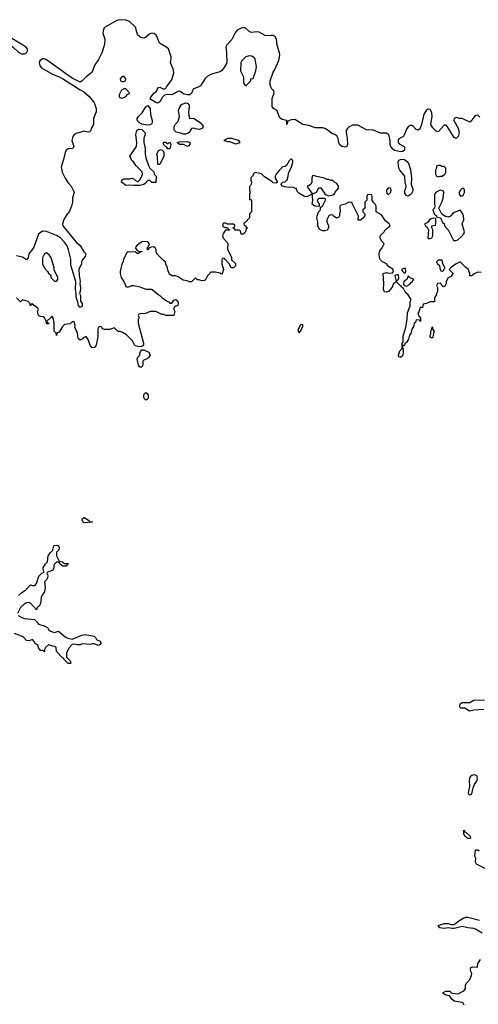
# Model space of a CAD drawing. Header units: inches. Extents: x 2601469 to 2753575, y 449403 to 582909.
# Tile 251 of 256: x 2667941 to 2672554, y 504199 to 514105. Entities that reach past the tile are written whole.
import ezdxf

# ---------------------------------------------------------------- set-up
doc = ezdxf.new("R2010")
doc.units = ezdxf.units.IN
doc.header["$MEASUREMENT"] = 0
for name, color, linetype in [('C6560', 7, 'Continuous'), ('C6561', 7, 'Continuous'), ('C6570', 7, 'Continuous'), ('C6571', 7, 'Continuous')]:
    doc.layers.add(name, color=color, linetype=linetype)

msp = doc.modelspace()

# ---------------------------------------------------------------- linework, layer by layer
at = {"layer": 'C6560', "color": 4, "elevation": 8}
msp.add_lwpolyline([(2668650, 509054), (2668670, 509054), (2668674, 509050), (2668670, 509049), (2668590, 509041.2), (2668579, 509050), (2668569.1, 509070.9), (2668574, 509086), (2668590, 509094.8), (2668634, 509070)], close=True, dxfattribs=at)
for points in [[(2667930, 508311.3), (2667960.1, 508339.9), (2668002, 508370), (2668050, 508418), (2668070, 508411.3), (2668088.4, 508411.6), (2668100.4, 508419.6), (2668110, 508434), (2668134.6, 508505.4), (2668163.1, 508536.9), (2668186, 508550), (2668178, 508570), (2668178, 508590), (2668202, 508630), (2668222, 508650), (2668229, 508710), (2668250, 508744.7), (2668273.6, 508766.4), (2668284, 508810), (2668290, 508816), (2668310, 508818.8), (2668330, 508810.8), (2668338.8, 508790), (2668336, 508770), (2668311.6, 508748.4), (2668311.6, 508711.6), (2668323.6, 508683.6), (2668338, 508658), (2668370, 508652), (2668392.7, 508632.7), (2668430, 508632), (2668430, 508626), (2668418, 508622), (2668410, 508608), (2668370, 508606), (2668346, 508630), (2668342, 508642), (2668330, 508646), (2668310, 508646), (2668291.6, 508628.4), (2668286, 508614), (2668286, 508590), (2668274.4, 508565.6), (2668218, 508542), (2668214, 508530), (2668222, 508522), (2668224.7, 508510), (2668221, 508490), (2668211.3, 508470), (2668191.1, 508448.9), (2668197.3, 508390), (2668191, 508350), (2668166.4, 508313.6), (2668158, 508290), (2668151, 508230), (2668135.5, 508204.5), (2668118, 508190), (2668110, 508166), (2668050, 508235.3), (2668030, 508242), (2668010, 508239), (2667990, 508228.7), (2667947.5, 508192.5), (2667918, 508130)], [(2667926, 508110), (2667962, 508090), (2667990, 508082), (2668090.8, 508070.8), (2668111.1, 508051.1), (2668130, 508022), (2668187.1, 508007.1), (2668222, 507990), (2668231.3, 507970), (2668250, 507951.3), (2668290, 507938), (2668331.6, 507951.6), (2668396.9, 507896.9), (2668423.6, 507883.6), (2668470, 507872), (2668566.3, 507913.7), (2668598, 507918), (2668690, 507902), (2668702, 507890), (2668712, 507870), (2668750.9, 507850.9), (2668756.9, 507836.9), (2668758, 507830), (2668750, 507818), (2668730.6, 507809.4), (2668690, 507824), (2668670, 507824), (2668650, 507817.2), (2668570, 507824), (2668550, 507814), (2668514.6, 507814.6), (2668490, 507822), (2668470, 507818), (2668436.9, 507783.1), (2668412, 507730), (2668412.7, 507692.7), (2668450, 507654), (2668454, 507630), (2668450, 507626), (2668428.9, 507628.9), (2668386, 507670), (2668382, 507682), (2668370, 507686), (2668310, 507748), (2668308.4, 507788.4), (2668299, 507799), (2668270, 507802), (2668230, 507815.3), (2668202, 507790), (2668192, 507770), (2668190, 507746), (2668178, 507758), (2668150, 507758), (2668130, 507786), (2668128, 507810), (2668098, 507830), (2668088, 507850), (2668070, 507868), (2668036.4, 507856.4), (2668010, 507858), (2667976, 507896), (2667890, 507929)]]:
    msp.add_lwpolyline(points, dxfattribs=at)
at = {"layer": 'C6561', "color": 4}
for points, elevation in [([(2670000, 513630.1), (2669996.3, 513623.7), (2669970.2, 513589.8), (2669944.2, 513575.8), (2669870, 513555.1), (2669827.9, 513532.1), (2669808, 513512), (2669759.9, 513440.1), (2669735.6, 513424.4), (2669690, 513409.2), (2669678, 513390), (2669672.8, 513367.2), (2669653.1, 513346.9), (2669630, 513346.9), (2669596.1, 513356.1), (2669550, 513385.1), (2669530, 513382.9), (2669472.7, 513347.3), (2669427.5, 513352.5), (2669396.3, 513343.7), (2669375.9, 513324.1), (2669350, 513277.2), (2669330, 513266), (2669310, 513271.8), (2669260.2, 513300.2), (2669254, 513310), (2669262.7, 513330), (2669290, 513364), (2669315.5, 513384.5), (2669330, 513418), (2669350, 513426), (2669390, 513404.7), (2669410, 513416), (2669416.2, 513430), (2669470, 513500.7), (2669492, 513570), (2669484.5, 513610), (2669457, 513670), (2669466, 513710), (2669464.7, 513730), (2669445.1, 513790), (2669436.3, 513810), (2669412.5, 513832.5), (2669348.5, 513868.5), (2669323.6, 513930), (2669310.8, 513950.8), (2669290, 513965.1), (2669270, 513969.5), (2669250, 513960.7), (2669210, 513929.2), (2669190, 513919.3), (2669170, 513922), (2669150, 513932.3), (2669129.4, 513950), (2669117.6, 513977.6), (2669104.5, 514030), (2669046.2, 514086.2), (2669010, 514098.4), (2668970, 514104.5), (2668930, 514098.4), (2668910, 514091.8), (2668794.4, 514025.6), (2668784, 514010), (2668776.3, 513970), (2668796, 513910), (2668794, 513854), (2668768.5, 513771.5), (2668735.3, 513704.7), (2668696.3, 513650), (2668666.2, 513573.8), (2668610, 513529.3), (2668570, 513489), (2668550, 513477.2), (2668470, 513516.3), (2668424.8, 513544.8), (2668210, 513701.2), (2668189.1, 513709.1), (2668170, 513709.1), (2668157.7, 513702.3), (2668144, 513690), (2668135.7, 513670), (2668142.5, 513642.5), (2668159.4, 513619.4), (2668270, 513555.8), (2668332.5, 513532.5), (2668371.8, 513511.8), (2668550, 513397.3), (2668583.5, 513383.5), (2668635.9, 513335.9), (2668690.4, 513270.4), (2668710.3, 513210.4), (2668710, 513178), (2668684.7, 513110), (2668684.7, 513050), (2668661, 513010), (2668656, 512990), (2668642.8, 512977.2), (2668630, 512973.2), (2668590, 512982), (2668510, 512959.6), (2668490, 512949.3), (2668475.5, 512930), (2668466, 512890), (2668486.8, 512830), (2668482, 512818), (2668470.6, 512809.4), (2668430, 512804.5), (2668409, 512791), (2668399.3, 512770), (2668383, 512697), (2668358.5, 512621.5), (2668368.2, 512570), (2668398, 512510), (2668425.5, 512465.5), (2668457.3, 512430), (2668487.3, 512370), (2668470.8, 512310), (2668470.7, 512270), (2668462.8, 512230), (2668438, 512170), (2668414.4, 512145.6), (2668386, 512094), (2668370.7, 512050), (2668374, 512030), (2668510, 511864.7), (2668550, 511832), (2668584.7, 511770), (2668604.7, 511750), (2668598, 511722), (2668572, 511690), (2668562, 511670), (2668561, 511650), (2668537.1, 511590), (2668538, 511530), (2668550.7, 511470), (2668544.7, 511450), (2668552.5, 511407.5), (2668550.4, 511369.6), (2668542.8, 511350), (2668553, 511330), (2668553.7, 511273.7), (2668570.5, 511250), (2668570, 511218), (2668550, 511208), (2668534, 511230), (2668526.6, 511266.6), (2668509, 511310), (2668509, 511350), (2668500.9, 511390), (2668504.5, 511470), (2668455.6, 511635.6), (2668454, 511694), (2668431.8, 511790), (2668417, 511830), (2668389.5, 511870), (2668350, 511909.6), (2668310, 511934.5), (2668210, 511973.2), (2668170, 511977.2), (2668130, 511948), (2668082.5, 511817.5), (2668070, 511795.3), (2668031.3, 511750), (2668024.7, 511710), (2668011, 511689), (2667970, 511714), (2667910, 511729)], 4), ([(2670000, 512893), (2669994, 512890), (2670000, 512888)], 8), ([(2670000, 512058), (2669990, 512058), (2669986.4, 512053.6), (2669982, 512030), (2669990, 512022), (2670000, 512018)], 8), ([(2670000, 511972), (2669990, 511958), (2669981, 511930), (2669986.4, 511906.4), (2670000, 511892)], 8), ([(2670000, 511702.7), (2669990, 511706), (2669978, 511702), (2669974, 511690), (2669974, 511650), (2669991.3, 511590), (2669982, 511558), (2669970, 511546), (2669954.6, 511554.6), (2669910, 511566), (2669870, 511566), (2669858, 511562), (2669854, 511550), (2669830, 511526), (2669810, 511486), (2669799.6, 511480.4), (2669770, 511478), (2669747.3, 511487.3), (2669728.4, 511488.4), (2669710, 511506), (2669670, 511466), (2669650, 511466), (2669635.3, 511475.3), (2669585.2, 511485.2), (2669536.4, 511516.4), (2669510, 511526), (2669470, 511526), (2669458, 511538), (2669450, 511538), (2669430, 511586), (2669428.7, 511608.7), (2669410, 511646), (2669408.4, 511668.4), (2669390, 511678), (2669324.8, 511744.8), (2669314, 511770), (2669314, 511790), (2669302, 511810), (2669290, 511819), (2669264.7, 511815.3), (2669238, 511802), (2669234, 511790), (2669226, 511790), (2669228, 511810), (2669238, 511822), (2669248, 511850), (2669228.9, 511868.9), (2669210, 511874), (2669170, 511868.7), (2669123.5, 511836.5), (2669110, 511818), (2669105.4, 511805.4), (2669122, 511782), (2669150, 511774), (2669170, 511774), (2669174, 511770), (2669152.7, 511767.3), (2669130, 511748.7), (2669107.3, 511767.3), (2669031.6, 511768.4), (2669019.6, 511760.4), (2668985.4, 511694.6), (2668982, 511670), (2668970, 511646), (2668951.3, 511570), (2668951.3, 511550), (2668962, 511510), (2668996, 511456), (2669010, 511422), (2669030, 511414), (2669068.4, 511431.6), (2669088.4, 511431.6), (2669150, 511418), (2669210, 511392), (2669270, 511392), (2669330, 511342), (2669352, 511330), (2669372, 511310), (2669416.9, 511276.9), (2669443.6, 511263.6), (2669450, 511254), (2669470, 511254), (2669490, 511282), (2669510, 511290.8), (2669530, 511271.3), (2669536, 511250), (2669530, 511228), (2669502, 511218), (2669492.7, 511207.3), (2669492, 511190), (2669502, 511170), (2669491.6, 511128.4), (2669410, 511128), (2669390, 511138), (2669370, 511138), (2669310, 511168.7), (2669252.7, 511167.3), (2669207.3, 511147.3), (2669150, 511146), (2669138, 511142), (2669134, 511130), (2669142, 511110), (2669131.6, 511088.4), (2669131, 511050), (2669186.8, 510850), (2669184.7, 510830), (2669170, 510815.3), (2669145.4, 510814.6), (2669104.7, 510824.7), (2669094.6, 510834.6), (2669074.6, 510874.6), (2669014.6, 510934.6), (2668976.4, 510956.4), (2668950, 510966), (2668930, 510966), (2668890, 511006), (2668847.3, 510987.3), (2668792.7, 510987.3), (2668775.3, 510995.3), (2668766, 511010), (2668750, 511018), (2668730, 511006), (2668726, 510990), (2668725.4, 510914.6), (2668710.8, 510829.2), (2668694.8, 510805.2), (2668670, 510802), (2668649.3, 510829.3), (2668630, 510886), (2668610, 510918), (2668590, 510908), (2668570.9, 510889.1), (2668550, 510882), (2668530, 510898), (2668522, 510950), (2668495.3, 511010), (2668498, 511030), (2668490, 511066), (2668470, 511066), (2668450, 511046), (2668390, 511038), (2668370, 511018), (2668338, 510962), (2668314, 510950), (2668314, 510930), (2668310, 510926), (2668308, 510950), (2668288, 510970), (2668288, 511050), (2668282, 511090), (2668270, 511118), (2668254, 511110), (2668214, 511070), (2668218, 511058), (2668234, 511050), (2668230, 511046), (2668210, 511046), (2668208, 511070), (2668190, 511106), (2668176.4, 511116.4), (2668150, 511118), (2668128.7, 511130), (2668121.2, 511170), (2668129, 511190), (2668124, 511204), (2668076.4, 511236.4), (2668070, 511246), (2668058, 511242), (2668054, 511230), (2668046, 511230), (2668046, 511250), (2668026, 511270), (2667970, 511286), (2667950, 511266), (2667910, 511306)], 8)]:
    msp.add_lwpolyline(points, dxfattribs=dict(at, elevation=elevation))
for points, elevation in [([(2667603.5, 514056.5), (2667592, 514050), (2667604.5, 514044.5), (2667610.8, 514030), (2667730, 513933.4), (2667871.4, 513831.4), (2667933.4, 513773.4), (2667960.7, 513760.7), (2667990, 513761.4), (2668008.3, 513771.7), (2668019.9, 513790), (2668018.3, 513810), (2668006.6, 513826.6), (2667694.6, 514014.6), (2667628, 514050)], 4), ([(2668990, 513538), (2668970, 513528), (2668952, 513510), (2668954, 513490), (2668970, 513482), (2668990, 513482), (2669006, 513490), (2669008, 513510)], 8), ([(2668990, 513408), (2668965.4, 513394.6), (2668942, 513350), (2668942, 513330), (2668950, 513322), (2668970, 513314), (2668990, 513322), (2669006, 513330), (2669030, 513354), (2669042, 513358), (2669046, 513370), (2669007.3, 513407.3)], 8), ([(2669230, 513042.7), (2669170, 513055.1), (2669146.3, 513066.3), (2669126.6, 513086.6), (2669123.7, 513096.3), (2669122.7, 513110), (2669136, 513130), (2669173, 513167), (2669210, 513226.8), (2669230, 513241), (2669252.7, 513210), (2669257.3, 513150), (2669274.8, 513090), (2669274.8, 513065.2), (2669266.4, 513053.6), (2669250, 513045.2)], 4), ([(2669650, 513111.3), (2669690, 513114), (2669756, 513070), (2669790.8, 513030), (2669772, 513010), (2669750, 513001.2), (2669710, 513005.2), (2669690, 513014), (2669670.7, 513009.3), (2669644.9, 512970), (2669630, 512958.4), (2669610, 512951.5), (2669590, 512951.6), (2669550, 512966.6), (2669513.6, 512973.6), (2669494.6, 512994.6), (2669494, 513030), (2669504, 513050), (2669535.3, 513084.7), (2669549.5, 513130), (2669539.6, 513190), (2669545.1, 513210), (2669568, 513252), (2669610, 513268.9), (2669630, 513264.4), (2669644.6, 513244.6), (2669646.3, 513230), (2669637.4, 513170), (2669640.6, 513140.6)], 4), ([(2669310, 512466), (2669270, 512468), (2669250, 512486), (2669230, 512486), (2669203.6, 512456.4), (2669190, 512448), (2669150, 512438), (2669090, 512435.3), (2669050, 512441.2), (2669010, 512435.3), (2668966, 512470), (2668968, 512490), (2668990, 512504.7), (2669050, 512502), (2669070, 512511.3), (2669090, 512502), (2669105.4, 512485.4), (2669130, 512472), (2669150, 512492), (2669169, 512530), (2669175.3, 512550), (2669174, 512574), (2669110, 512638), (2669088.7, 512670), (2669069.5, 512689.5), (2669049, 512730), (2669115.1, 512830), (2669118, 512870), (2669109.2, 512950), (2669119.3, 512990), (2669135.5, 513004.5), (2669170, 513000.5), (2669199.1, 512970), (2669204, 512950), (2669191.1, 512911.1), (2669190.7, 512870), (2669202.8, 512810), (2669202.8, 512750), (2669210, 512714), (2669236.9, 512636.9), (2669251.6, 512611.6), (2669290, 512574), (2669294, 512550), (2669314, 512530)], 4), ([(2669430, 512854), (2669446, 512870), (2669454, 512870), (2669462, 512850), (2669450, 512806), (2669430, 512806), (2669422, 512822), (2669407.3, 512827.3), (2669386, 512850), (2669387.3, 512872.7), (2669410, 512872)], 4), ([(2669630, 512828), (2669590, 512848), (2669548.4, 512848.4), (2669526, 512870), (2669550, 512876), (2669630, 512880.7), (2669650.7, 512870), (2669650.8, 512850), (2669643.6, 512836.4)], 4), ([(2669350, 512648.7), (2669328.9, 512648.9), (2669328.4, 512728.4), (2669322, 512750), (2669338, 512790), (2669358, 512798), (2669372.7, 512792.7), (2669391.6, 512771.6), (2669391.1, 512731.1)], 4), ([(2668210, 511758), (2668190, 511748), (2668171, 511710), (2668170.8, 511650), (2668190, 511604.7), (2668222, 511570), (2668230, 511554), (2668252.7, 511532.7), (2668254, 511510), (2668290, 511474), (2668310, 511474), (2668326, 511490), (2668326, 511510), (2668288.4, 511588.4), (2668287.3, 511612.7), (2668258, 511710), (2668239, 511739)], 8), ([(2669150, 510609), (2669135.3, 510630), (2669124, 510690), (2669129.1, 510710.9), (2669148, 510730), (2669148.9, 510751.1), (2669154.6, 510765.4), (2669170, 510782), (2669190, 510784.7), (2669239.1, 510759.1), (2669252, 510730), (2669241, 510710), (2669225.5, 510694.5), (2669184.5, 510675.5), (2669181, 510670), (2669181, 510630), (2669170, 510609)], 8), ([(2669210, 510277.2), (2669197.2, 510290), (2669190, 510308), (2669190, 510332), (2669196, 510344), (2669210, 510354), (2669224.5, 510344.5), (2669231.9, 510331.9), (2669234.4, 510310), (2669230, 510289.2)], 8)]:
    msp.add_lwpolyline(points, close=True, dxfattribs=dict(at, elevation=elevation))
at = {"layer": 'C6570', "color": 4, "elevation": 8}
for points in [[(2672610, 507165.2), (2672510, 507159.3), (2672466.6, 507146.6), (2672418.6, 507178.6), (2672378, 507178), (2672368.7, 507188.7), (2672369, 507211), (2672374.6, 507225.4), (2672390, 507234.8), (2672470, 507234.8), (2672510, 507257.3), (2672617.5, 507262.5)], [(2672623.8, 505563.8), (2672535.3, 505610), (2672526, 505630), (2672528, 505670), (2672518, 505690), (2672527.3, 505752.7), (2672550, 505754), (2672563.6, 505743.6)], [(2672593.9, 504913.9), (2672532.9, 504952.9), (2672510, 504962), (2672450, 504967.3), (2672410, 504979.6), (2672390, 504980.5), (2672310, 504962.7), (2672290, 504961.2), (2672250, 504969.2), (2672210, 504962.7), (2672166, 504970), (2672149, 504991), (2672210, 505010.8), (2672250, 505010.7), (2672282, 505002), (2672310, 505001), (2672347.3, 505032.7), (2672410, 505067.7), (2672430, 505075.5), (2672450, 505077.1), (2672565.2, 505045.2)], [(2672413.2, 504190), (2672402, 504210), (2672390, 504217.2), (2672312.1, 504232.1), (2672290, 504249), (2672263.1, 504283.1), (2672249, 504289), (2672228, 504290), (2672198, 504310), (2672202, 504318), (2672226, 504330), (2672270, 504330.8), (2672278, 504318), (2672290.8, 504310.8), (2672350, 504305.5), (2672410, 504336), (2672423.7, 504356.3), (2672426, 504390), (2672432.3, 504407.7), (2672469.3, 504450), (2672486.6, 504490), (2672489.2, 504510), (2672479, 504530), (2672475.3, 504550), (2672478, 504570), (2672495.3, 504575.3), (2672546, 504574), (2672549, 504610), (2672575.1, 504650)]]:
    msp.add_lwpolyline(points, dxfattribs=at)
at = {"layer": 'C6570', "color": 4}
for points, elevation in [([(2672510, 506507.8), (2672490, 506502.4), (2672473.6, 506486.4), (2672464.6, 506470), (2672460.9, 506450), (2672463.7, 506390), (2672450.6, 506330.6), (2672454.4, 506314.4), (2672470, 506304.9), (2672490, 506316), (2672503, 506377), (2672516.3, 506410), (2672541.1, 506450), (2672544.7, 506470), (2672542, 506490), (2672538, 506498), (2672525.6, 506505.6)], 12), ([(2672450, 505866), (2672418, 505890), (2672407.3, 505912.7), (2672408, 505952), (2672414, 505946), (2672414, 505934), (2672430, 505932), (2672472, 505890), (2672474, 505870), (2672470, 505866)], 8)]:
    msp.add_lwpolyline(points, close=True, dxfattribs=dict(at, elevation=elevation))
at = {"layer": 'C6571', "color": 4}
for points, elevation in [([(2672570, 513124), (2672550, 513144), (2672530, 513141.2), (2672516, 513130), (2672498.8, 513110), (2672490.4, 513089.6), (2672470, 513073.2), (2672390, 513109.5), (2672369.4, 513109.4), (2672330, 513119.3), (2672311.3, 513110), (2672307.7, 513090), (2672353, 513013), (2672362.4, 512970), (2672350, 512929.2), (2672330, 512908.7), (2672310, 512919), (2672245.6, 513025.6), (2672230, 513042), (2672210, 513044), (2672150, 512975.3), (2672130, 512982), (2672118, 512998), (2672095.1, 513015.1), (2672078, 513050), (2672089.6, 513130), (2672086, 513170), (2672070, 513200.9), (2672050, 513204.5), (2672029.1, 513190.9), (2672004.5, 513155.5), (2671982.4, 513050), (2671970, 513014), (2671959, 513001), (2671950, 512992.7), (2671930, 513000.9), (2671896.6, 513036.6), (2671890, 513040.7), (2671870, 513038.7), (2671850, 513027.6), (2671836.5, 513010), (2671803.9, 512936.1), (2671794, 512926), (2671754.7, 512905.3), (2671747.7, 512887.7), (2671749.1, 512869.1), (2671756.5, 512856.5), (2671807.7, 512830), (2671814.1, 512814.1), (2671808.5, 512790), (2671790, 512777.2), (2671770, 512776.4), (2671710, 512789.7), (2671690, 512805.1), (2671672.8, 512830), (2671665.7, 512850), (2671668.2, 512890), (2671656, 512936), (2671649.6, 512949.6), (2671630, 512963.7), (2671570, 512964.5), (2671490, 512996.9), (2671450, 512994.5), (2671430, 512998), (2671343.2, 513043.2), (2671290, 513044.5), (2671250, 513022.9), (2671234.4, 513005.6), (2671226.4, 512990), (2671224.9, 512970), (2671234.9, 512910), (2671238, 512850), (2671230.8, 512830), (2671210, 512823.6), (2671181.2, 512830), (2671158, 512850), (2671149.6, 512869.6), (2671142.9, 512910), (2671130, 512936), (2671110, 512949.4), (2671080.7, 512960.7), (2671045.2, 512990), (2671009, 513010), (2670990, 513016.9), (2670916.2, 513016.2), (2670850, 513041.2), (2670790, 513049), (2670710, 513100.9), (2670670, 513097.2), (2670638, 513082), (2670629, 513049), (2670628, 513090), (2670582, 513102), (2670568.7, 513110), (2670552.1, 513132.1), (2670530, 513188), (2670490, 513215.3), (2670481.2, 513230), (2670482, 513310), (2670502, 513370), (2670498, 513390), (2670481.5, 513401.5), (2670467.5, 513427.5), (2670461.3, 513450), (2670459.1, 513490), (2670490, 513578), (2670504.7, 513595.3), (2670547.3, 513692.7), (2670557.2, 513750), (2670555.3, 513770), (2670529.3, 513849.3), (2670524.7, 513910), (2670510.8, 513930.8), (2670490, 513944), (2670470, 513946.9), (2670430, 513941.3), (2670410, 513946.3), (2670350, 513978.3), (2670330, 513982.6), (2670270, 513976.9), (2670247.4, 513987.4), (2670210, 514021.3), (2670190, 514024), (2670170, 514020.4), (2670130, 513998.7), (2670108.4, 513971.6), (2670073.2, 513906.8), (2670023.1, 513850), (2670014.6, 513830), (2670022.6, 513770), (2670023.1, 513670), (2670000, 513630.1)], 4), ([(2670000, 512888), (2670030, 512878), (2670050, 512878), (2670110, 512856), (2670150, 512866), (2670158, 512870), (2670146, 512890), (2670070, 512908.7), (2670030, 512908), (2670000, 512893)], 8), ([(2672582, 511562), (2672550, 511566), (2672511.1, 511548.9), (2672490, 511526), (2672470, 511526), (2672467.3, 511552.7), (2672453.2, 511593.2), (2672428, 511610), (2672370, 511668), (2672330, 511648.7), (2672284.5, 511615.5), (2672262, 511590), (2672302, 511550), (2672278, 511522), (2672250, 511506), (2672232, 511470), (2672231.3, 511450), (2672222, 511430), (2672210, 511418), (2672200.4, 511420.4), (2672190, 511426), (2672178, 511450), (2672170, 511455.3), (2672142, 511450), (2672132, 511430), (2672142, 511410), (2672142, 511370), (2672132, 511350), (2672131.6, 511328.4), (2672114, 511310), (2672112.7, 511267.3), (2672070, 511266), (2672031.6, 511248.4), (2671998, 511242), (2671991.3, 511208.7), (2671970, 511208), (2671956, 511164), (2671946, 511150), (2671958, 511118), (2671974, 511110), (2671974, 511070), (2671968, 511068), (2671962, 511082), (2671930, 511086), (2671921, 511059), (2671910, 511048), (2671901.6, 511018.4), (2671884.9, 510990), (2671873.7, 510946.3), (2671862, 510930), (2671850.3, 510889.6), (2671830, 510855.3), (2671816, 510844), (2671810, 510828), (2671794, 510826), (2671792, 510810), (2671798, 510790), (2671799.1, 510750), (2671790, 510724), (2671770, 510705.2), (2671754, 510714), (2671749.6, 510730.4), (2671766.2, 510773.8), (2671785.2, 510794.8), (2671789.2, 510810), (2671789.3, 510850), (2671796.5, 510863.5), (2671798.9, 510921.1), (2671824, 511010), (2671839, 511090), (2671843.1, 511156.9), (2671867.3, 511227.3), (2671868, 511270), (2671878, 511290), (2671850, 511338), (2671820.2, 511360.2), (2671800.4, 511400.4), (2671786, 511410), (2671782, 511422), (2671770, 511426), (2671730, 511466), (2671702, 511450), (2671686, 511414), (2671650, 511368.7), (2671630, 511362), (2671610, 511368), (2671599.3, 511390), (2671604, 511450), (2671598, 511550), (2671630, 511561), (2671650, 511554.8), (2671690, 511558), (2671702, 511570), (2671694.8, 511594.8), (2671650, 511621.2), (2671629.3, 511649.3), (2671590, 511669), (2671569.5, 511689.5), (2671561.2, 511710), (2671555.3, 511750), (2671562, 511778), (2671588, 511810), (2671606, 511850), (2671580.4, 511880.4), (2671568.4, 511908.4), (2671568, 511930), (2671608.4, 511971.6), (2671618, 511990), (2671666, 512030), (2671658, 512050), (2671621.2, 512081.2), (2671580.4, 512140.4), (2671526, 512170), (2671528, 512230), (2671518, 512250), (2671503.1, 512263.1), (2671486, 512290), (2671486, 512330), (2671482, 512342), (2671450, 512346), (2671438, 512342), (2671434, 512330), (2671434, 512290), (2671414, 512270), (2671414, 512210), (2671394, 512190), (2671394, 512170), (2671414, 512150), (2671414, 512130), (2671390, 512106), (2671378, 512102), (2671370, 512086), (2671350, 512086), (2671346, 512090), (2671347.3, 512127.3), (2671286, 512254), (2671286, 512266), (2671250, 512268), (2671214, 512250), (2671170, 512238), (2671162, 512230), (2671164.7, 512170), (2671158, 512150), (2671158, 512130), (2671150, 512118), (2671128.4, 512108.4), (2671103.1, 512123.1), (2671090, 512138), (2671070, 512142), (2671052, 512130), (2671032, 512090), (2671032, 512070), (2671046.8, 512030), (2671046.8, 512010), (2671034, 511986), (2671010, 511979), (2670990, 511979), (2670955.3, 511995.3), (2670939, 512030), (2670939, 512070), (2670929.2, 512110), (2670933.2, 512130), (2670950, 512174), (2670966, 512190), (2670966, 512214), (2670990, 512234), (2671018, 512290), (2671018, 512298), (2671010, 512306), (2670950, 512306), (2670934, 512290), (2670943.6, 512263.6), (2670954, 512250), (2670954, 512226), (2670910, 512228.7), (2670882, 512250), (2670888, 512290), (2670887.3, 512327.3), (2670882, 512342), (2670870, 512346), (2670862, 512338), (2670830, 512324), (2670806.3, 512326.3), (2670750, 512358), (2670738, 512370), (2670726, 512394), (2670726, 512406), (2670714, 512406), (2670690, 512418), (2670650, 512415.3), (2670603.1, 512423.1), (2670586, 512430), (2670566, 512450), (2670588.4, 512471.6), (2670610, 512474), (2670630, 512494), (2670642, 512530), (2670648.9, 512571.1), (2670670, 512614), (2670688, 512670), (2670687.3, 512687.3), (2670670, 512706), (2670650, 512686), (2670623.6, 512636.4), (2670610, 512626), (2670578, 512622), (2670574, 512610), (2670550, 512588), (2670521, 512550), (2670511.3, 512530), (2670511.6, 512511.6), (2670534, 512470), (2670519.6, 512460.4), (2670490, 512462), (2670477.2, 512477.2), (2670404, 512524), (2670374, 512554), (2670312, 512568), (2670299.6, 512560.4), (2670282, 512530), (2670266, 512514), (2670264.7, 512490), (2670271, 512471), (2670270.9, 512450.9), (2670263.6, 512436.4), (2670252.7, 512427.3), (2670251.3, 512390), (2670258, 512370), (2670252, 512350), (2670252, 512310), (2670254, 512294), (2670266, 512294), (2670272.7, 512287.3), (2670272, 512170), (2670254, 512150), (2670254, 512110), (2670212.7, 512067.3), (2670198, 512062), (2670194, 512050), (2670198, 512038), (2670212.7, 512032.7), (2670218, 512018), (2670231.3, 512010), (2670218, 512002), (2670212, 511970), (2670190, 511946), (2670167.3, 511947.3), (2670162, 511982), (2670150, 511986), (2670110, 511986), (2670102, 512002), (2670087.3, 512007.3), (2670087.3, 512012.7), (2670102, 512018), (2670106, 512030), (2670102, 512042), (2670090, 512046), (2670030, 512046), (2670010, 512058), (2670000, 512058)], 8), ([(2670000, 512018), (2670010, 512014), (2670030, 512014), (2670038, 511998), (2670054, 511990), (2670050, 511986), (2670010, 511986), (2670000, 511972)], 8), ([(2670000, 511892), (2670034.8, 511854.8), (2670031.6, 511791.6), (2670070, 511714), (2670072, 511690), (2670111.1, 511651.1), (2670110.7, 511629.3), (2670090, 511608), (2670069, 511609), (2670050, 511646), (2670027.3, 511667.3), (2670022, 511682), (2670007.3, 511687.3), (2670002, 511702), (2670000, 511702.7)], 8)]:
    msp.add_lwpolyline(points, dxfattribs=dict(at, elevation=elevation))
for points, elevation in [([(2670250, 513742), (2670214, 513730), (2670171.6, 513688.4), (2670164.7, 513670), (2670162, 513590), (2670192, 513530), (2670192, 513470), (2670210, 513442), (2670218, 513442), (2670266, 513490), (2670266, 513510), (2670290, 513514), (2670317.2, 513590), (2670324, 513630), (2670308, 513710), (2670300.4, 513720.4), (2670276.4, 513736.4)], 8), ([(2671850, 512329.3), (2671830, 512336), (2671816.2, 512356.2), (2671815.6, 512390), (2671825.1, 512410), (2671827.6, 512430), (2671818.3, 512470), (2671815.1, 512530), (2671763.5, 512590), (2671754.7, 512610), (2671746.3, 512670), (2671755.6, 512690), (2671770, 512699), (2671790, 512702.4), (2671810, 512697.3), (2671837.6, 512677.6), (2671854.9, 512650), (2671872.5, 512592.5), (2671880.4, 512510), (2671879.5, 512450), (2671898.8, 512390), (2671878.8, 512350)], 4), ([(2672170, 512638), (2672150, 512638), (2672134, 512630), (2672132, 512610), (2672122, 512590), (2672122, 512550), (2672134, 512530), (2672150, 512522), (2672170, 512532), (2672190, 512532), (2672218, 512550), (2672226, 512570), (2672226, 512610), (2672210, 512626), (2672188.4, 512628.4)], 8), ([(2670890, 512538), (2670885.4, 512534.6), (2670878, 512510), (2670878.8, 512470), (2670870.7, 512449.3), (2670850, 512434), (2670834, 512430), (2670842, 512410), (2670874, 512370), (2670878, 512358), (2670890, 512354), (2670926, 512370), (2670950, 512412), (2670970, 512412), (2671011.6, 512351.6), (2671023.6, 512343.6), (2671050, 512332), (2671090, 512342), (2671108.4, 512351.6), (2671115.3, 512370), (2671148.7, 512410), (2671148.7, 512430), (2671130, 512458), (2671109.1, 512469.1), (2671090, 512488), (2671070, 512488), (2671050, 512498), (2671030, 512498), (2671006, 512510), (2670926, 512526), (2670910, 512535.3)], 8), ([(2671650, 512414), (2671632, 512390), (2671632.7, 512352.7), (2671650, 512344.7), (2671675.3, 512370), (2671679, 512390), (2671670, 512408)], 8), ([(2672170, 512388), (2672130, 512368), (2672112, 512350), (2672112, 512250), (2672118, 512230), (2672112, 512210), (2672098, 512190), (2672102, 512170), (2672111.6, 512151.6), (2672134, 512130), (2672138, 512118), (2672172, 512112), (2672198, 512058), (2672210, 512054), (2672214, 512030), (2672251.3, 511990), (2672304.7, 511884.7), (2672330, 511882), (2672348.9, 511891.1), (2672380.2, 511919.8), (2672408.9, 511951.1), (2672415.3, 511970), (2672393.2, 512050), (2672408.9, 512091.1), (2672404, 512130), (2672388.9, 512168.9), (2672370, 512188), (2672310, 512164), (2672290, 512148.7), (2672273.4, 512126.6), (2672250, 512119), (2672224, 512124), (2672187.3, 512147.3), (2672158, 512210), (2672190, 512274), (2672202, 512310), (2672207.3, 512367.3), (2672202, 512382)], 8), ([(2672410, 512406), (2672390, 512406), (2672370, 512386), (2672362, 512370), (2672362, 512350), (2672370, 512334), (2672390, 512334), (2672402, 512338), (2672415.3, 512364.7), (2672415.3, 512390)], 8), ([(2672108, 512108), (2672079.8, 512100.2), (2672062, 512090), (2672038, 512062), (2672014, 512050), (2672022, 512030), (2672038, 512018), (2672052, 511992), (2672044.7, 511910), (2672050, 511904.7), (2672070, 511904.7), (2672086, 511910), (2672098, 511930), (2672098, 511990), (2672086, 512010), (2672086, 512030), (2672122, 512038), (2672128, 512052), (2672126, 512106)], 8), ([(2672190, 511686), (2672150, 511686), (2672134, 511670), (2672142, 511650), (2672162, 511630), (2672165.4, 511605.4), (2672178, 511578), (2672190, 511574), (2672202, 511578), (2672206, 511590), (2672218, 511602), (2672218, 511610), (2672198, 511650)], 8), ([(2671750, 511538), (2671730, 511538), (2671714, 511530), (2671723.6, 511483.6), (2671730, 511474), (2671750, 511494), (2671754.6, 511505.4)], 8), ([(2671810, 511606), (2671782, 511590), (2671790, 511574), (2671810, 511554), (2671822, 511558), (2671826, 511570), (2671822, 511602)], 8), ([(2671850, 511526), (2671834, 511490), (2671804.7, 511470), (2671802, 511442), (2671814, 511430), (2671830, 511424.7), (2671860.4, 511439.6), (2671878, 511462), (2671890, 511466.8), (2671896.5, 511483.5), (2671908, 511490), (2671868, 511508)], 8), ([(2670790, 511038), (2670765.4, 511034.6), (2670742, 510990), (2670742, 510970), (2670750, 510954), (2670754.6, 510965.4), (2670770, 510974), (2670778, 511002), (2670790, 511014)], 12), ([(2672090, 510902), (2672068.7, 510910), (2672068.9, 510931.1), (2672076.4, 510943.6), (2672078, 510970), (2672088, 510990), (2672090, 511014), (2672094, 511010), (2672094, 510990), (2672111.3, 510970), (2672102, 510950), (2672098, 510910)], 8)]:
    msp.add_lwpolyline(points, close=True, dxfattribs=dict(at, elevation=elevation))

doc.saveas('drawing.dxf')
